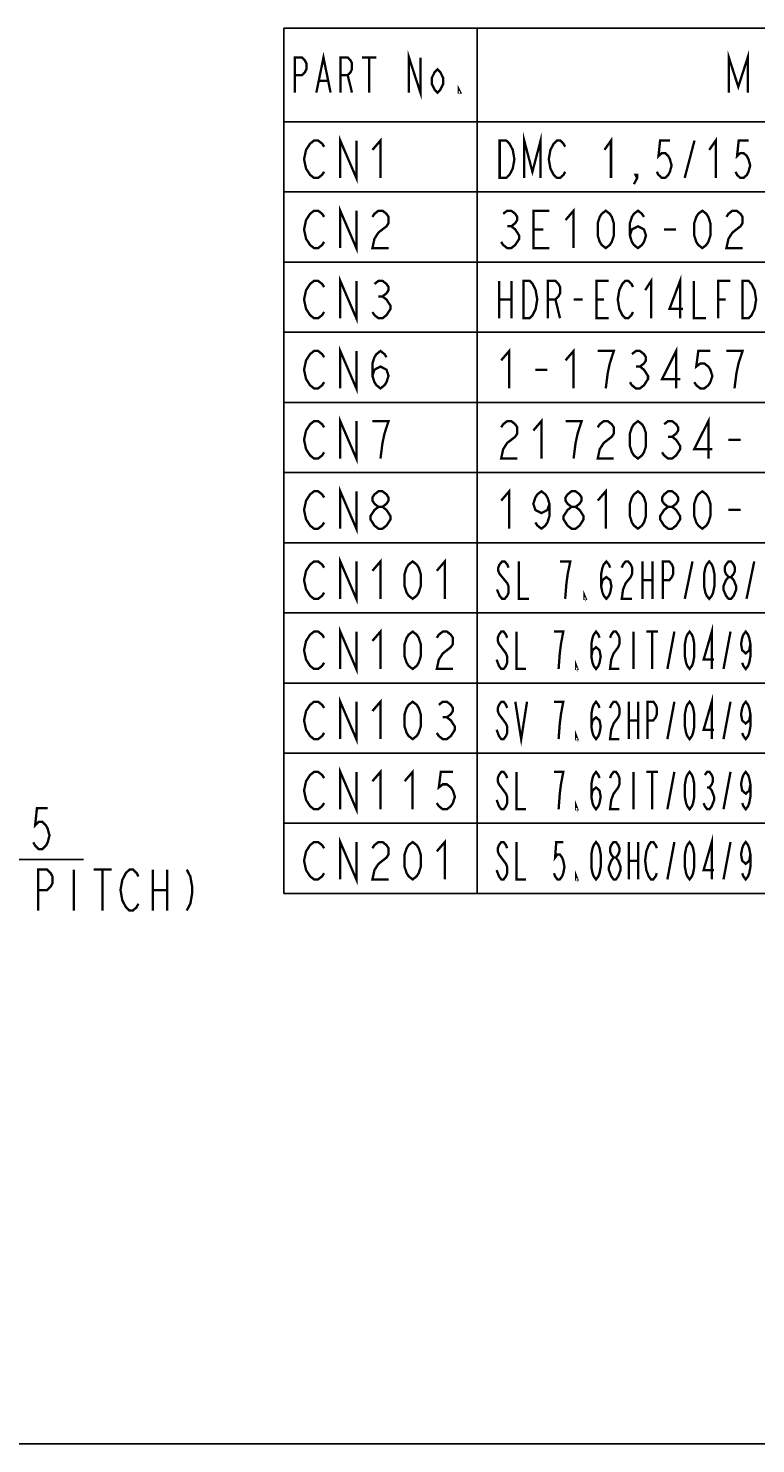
# Model space of a CAD drawing. Extents: x 0 to 1680, y 0 to 1188.
# Tile 3 of 53: x 472 to 721, y 0 to 484. Entities that reach past the tile are written whole.
import ezdxf

# ---------------------------------------------------------------- set-up
doc = ezdxf.new("R2010")
doc.units = 0
doc.header["$LTSCALE"] = 92.4
doc.layers.get('0').update_dxf_attribs({"linetype": 'CONTINUOUS'})
doc.layers.add('ALL_DIM', color=7, linetype='CONTINUOUS')
doc.layers.add('ALL_NOTE', color=7, linetype='CONTINUOUS')
doc.dimstyles.get("Standard").update_dxf_attribs({"dimtxt": 2.5, "dimasz": 2.5, "dimexe": 1.25, "dimexo": 0.625, "dimtad": 1, "dimcen": 2.5, "dimazin": 3, "dimtfac": 1, "dimtmove": 0, "dimatfit": 3})

# ---------------------------------------------------------------- blocks, each defined once
blk = doc.blocks.new('_OPEN')
at = {"color": 0, "linetype": 'BYBLOCK'}
for p, q in [((0, 0), (-1, 0.25)), ((-1, -0.25), (0, 0)), ((-1, 0), (0, 0))]:
    blk.add_line(p, q, dxfattribs=at)
blk = doc.blocks.new('_DOT')
at = {"color": 0, "linetype": 'BYBLOCK'}
blk.add_line((-0.25, 0), (-1, 0), dxfattribs=at)
at = {"color": 0, "linetype": 'BYBLOCK', "const_width": 0.25}
blk.add_lwpolyline([(-0.125, 0, 1), (0.125, 0, 1)], format="xyb", close=True, dxfattribs=at)
blk = doc.blocks.new('*D1')
at = {"layer": 'ALL_DIM', "color": 2, "linetype": 'CONTINUOUS'}
for p, q in [((294.28, 240.15), (294.28, 195.91)), ((354.28, 238.57), (354.28, 195.91)), ((294.28, 199.91), (293.28, 199.91)), ((293.28, 199.91), (324.28, 199.91)), ((491.17, 199.91), (324.28, 199.91)), ((354.28, 199.91), (491.17, 199.91))]:
    blk.add_line(p, q, dxfattribs=at)
at = {"layer": 'ALL_DIM', "color": 2, "linetype": 'CONTINUOUS', "xscale": 8, "yscale": 8, "zscale": 8}
blk.add_blockref('_DOT', (294.28, 199.91), dxfattribs=at)
at = {"layer": 'ALL_DIM', "color": 2, "linetype": 'CONTINUOUS', "xscale": 8, "yscale": 8, "zscale": 8, "rotation": 180}
blk.add_blockref('_OPEN', (354.28, 199.91), dxfattribs=at)

msp = doc.modelspace()

# ---------------------------------------------------------------- linework, layer by layer
at = {"color": 2, "linetype": 'CONTINUOUS'}
for p, q in [((559.726, 484.259), (1145.934, 484.259)), ((559.726, 484.259), (559.726, 188.259)), ((625.774, 484.259), (625.774, 188.259)), ((559.726, 452.259), (1145.934, 452.259)), ((559.726, 428.259), (1145.934, 428.259)), ((559.726, 404.259), (1145.934, 404.259)), ((559.726, 380.259), (1145.934, 380.259)), ((559.726, 356.259), (1145.934, 356.259)), ((559.726, 332.259), (1145.934, 332.259)), ((559.726, 308.259), (1145.934, 308.259)), ((559.726, 284.259), (1145.934, 284.259)), ((559.726, 260.259), (1145.934, 260.259)), ((559.726, 236.259), (1145.934, 236.259)), ((559.726, 212.259), (1145.934, 212.259)), ((559.726, 188.259), (1145.934, 188.259))]:
    msp.add_line(p, q, dxfattribs=at)
at = {"color": 7, "linetype": 'CONTINUOUS'}
msp.add_line((0, 0), (1680, 0), dxfattribs=at)
at = {"layer": 'ALL_DIM', "color": 2, "linetype": 'CONTINUOUS', "const_width": 0.8}
for points in [[(478.921, 217.413), (475.246, 217.413), (474.634, 211.58), (475.859, 212.747), (477.084, 212.747), (478.309, 211.58), (478.921, 210.413), (479.534, 208.08), (478.921, 205.747), (478.309, 204.58), (477.084, 203.413), (475.859, 203.413), (474.634, 204.58), (474.021, 205.747)], [(475.655, 182.413), (475.655, 196.413), (478.717, 196.413), (479.942, 195.247), (480.554, 194.08), (480.554, 191.747), (479.942, 190.58), (478.717, 189.413), (475.655, 189.413)], [(487.904, 196.413), (487.904, 182.413)], [(494.642, 196.413), (500.767, 196.413)], [(497.705, 196.413), (497.705, 182.413)], [(509.954, 184.747), (509.342, 183.58), (508.117, 182.413), (506.892, 182.413), (505.667, 183.58), (505.055, 184.747), (504.442, 185.913), (503.829, 189.413), (504.442, 192.913), (505.055, 194.08), (505.667, 195.247), (506.892, 196.413), (508.117, 196.413), (509.342, 195.247), (509.954, 194.08)], [(514.854, 196.413), (514.854, 182.413)], [(519.755, 196.413), (519.755, 182.413)], [(526.492, 196.413), (527.717, 194.08), (528.329, 190.58), (528.329, 188.247), (527.717, 184.747), (526.492, 182.413)], [(514.854, 189.413), (519.755, 189.413)]]:
    msp.add_lwpolyline(points, dxfattribs=at)
at = {"layer": 'ALL_NOTE', "color": 2, "linetype": 'CONTINUOUS', "const_width": 0.8}
for points in [[(563.5, 462.259), (563.5, 474.259), (565.937, 474.259), (566.912, 473.259), (567.4, 472.259), (567.4, 470.259), (566.912, 469.259), (565.937, 468.259), (563.5, 468.259)], [(570.812, 462.259), (573.25, 474.259), (575.687, 462.259)], [(579.1, 462.259), (579.1, 474.259), (581.537, 474.259), (582.512, 473.259), (583, 472.259), (583, 470.259), (582.512, 469.259), (581.537, 468.259), (579.1, 468.259)], [(586.412, 474.259), (591.287, 474.259)], [(588.85, 474.259), (588.85, 462.259)], [(602.5, 462.259), (602.5, 474.259), (606.4, 462.259), (606.4, 474.259)], [(711.909, 462.259), (711.909, 474.259), (715.134, 464.259), (718.359, 474.259), (718.359, 462.259)], [(614.2, 465.259), (613.225, 463.259), (612.25, 462.259), (611.275, 463.259), (610.3, 465.259), (610.3, 467.259), (611.275, 469.259), (612.25, 470.259), (613.225, 469.259), (614.2, 467.259), (614.2, 465.259)], [(571.787, 466.259), (574.712, 466.259)], [(581.537, 468.259), (583, 462.259)], [(620.05, 462.259), (619.562, 462.259), (619.562, 463.259), (620.05, 462.259)], [(573.486, 435.193), (572.798, 434.126), (571.422, 433.059), (570.046, 433.059), (568.67, 434.126), (567.982, 435.193), (567.294, 436.259), (566.606, 439.459), (567.294, 442.659), (567.982, 443.726), (568.67, 444.793), (570.046, 445.859), (571.422, 445.859), (572.798, 444.793), (573.486, 443.726)], [(578.99, 433.059), (578.99, 445.859), (584.494, 433.059), (584.494, 445.859)], [(589.998, 442.659), (592.75, 445.859), (592.75, 433.059)], [(633.518, 445.859), (635.758, 445.859), (636.878, 444.793), (637.438, 443.726), (637.998, 442.659), (638.558, 439.459), (637.998, 436.259), (637.438, 435.193), (636.878, 434.126), (635.758, 433.059), (633.518, 433.059), (633.518, 445.859)], [(641.918, 433.059), (641.918, 445.859), (644.718, 435.193), (647.518, 445.859), (647.518, 433.059)], [(655.918, 435.193), (655.358, 434.126), (654.238, 433.059), (653.118, 433.059), (651.998, 434.126), (651.438, 435.193), (650.878, 436.259), (650.318, 439.459), (650.878, 442.659), (651.438, 443.726), (651.998, 444.793), (653.118, 445.859), (654.238, 445.859), (655.358, 444.793), (655.918, 443.726)], [(669.358, 442.659), (671.598, 445.859), (671.598, 433.059)], [(691.758, 445.859), (688.398, 445.859), (687.838, 440.526), (688.958, 441.593), (690.078, 441.593), (691.198, 440.526), (691.758, 439.459), (692.318, 437.326), (691.758, 435.193), (691.198, 434.126), (690.078, 433.059), (688.958, 433.059), (687.838, 434.126), (687.278, 435.193)], [(696.798, 433.059), (700.158, 445.859)], [(705.198, 442.659), (707.438, 445.859), (707.438, 433.059)], [(718.638, 445.859), (715.278, 445.859), (714.718, 440.526), (715.838, 441.593), (716.958, 441.593), (718.078, 440.526), (718.638, 439.459), (719.198, 437.326), (718.638, 435.193), (718.078, 434.126), (716.958, 433.059), (715.838, 433.059), (714.718, 434.126), (714.158, 435.193)], [(680.558, 433.059), (679.998, 434.126), (680.558, 434.126), (680.558, 433.059), (679.438, 430.926)], [(573.486, 411.193), (572.798, 410.126), (571.422, 409.059), (570.046, 409.059), (568.67, 410.126), (567.982, 411.193), (567.294, 412.259), (566.606, 415.459), (567.294, 418.659), (567.982, 419.726), (568.67, 420.793), (570.046, 421.859), (571.422, 421.859), (572.798, 420.793), (573.486, 419.726)], [(578.99, 409.059), (578.99, 421.859), (584.494, 409.059), (584.494, 421.859)], [(589.998, 419.726), (590.686, 420.793), (592.062, 421.859), (593.438, 421.859), (594.814, 420.793), (595.502, 419.726), (595.502, 417.593), (594.814, 416.526), (593.438, 415.459), (592.062, 414.393), (590.686, 412.259), (589.998, 409.059), (595.502, 409.059)], [(634.718, 420.793), (636.094, 421.859), (637.47, 421.859), (638.846, 420.793), (639.534, 419.726), (639.534, 418.659), (638.846, 417.593), (637.47, 416.526), (638.846, 415.459), (639.534, 414.393), (640.222, 413.326), (640.222, 412.259), (639.534, 411.193), (638.846, 410.126), (637.47, 409.059), (636.094, 409.059), (634.718, 410.126), (634.03, 411.193)], [(650.542, 409.059), (645.038, 409.059), (645.038, 421.859), (650.542, 421.859)], [(656.046, 418.659), (658.798, 421.859), (658.798, 409.059)], [(669.806, 409.059), (668.43, 410.126), (667.742, 411.193), (667.054, 413.326), (667.054, 417.593), (667.742, 419.726), (668.43, 420.793), (669.806, 421.859), (671.182, 420.793), (671.87, 419.726), (672.558, 417.593), (672.558, 413.326), (671.87, 411.193), (671.182, 410.126), (669.806, 409.059)], [(678.062, 413.326), (678.75, 415.459), (680.814, 416.526), (682.878, 415.459), (683.566, 413.326), (682.878, 411.193), (682.19, 410.126), (680.814, 409.059), (679.438, 410.126), (678.75, 411.193), (678.062, 413.326), (678.062, 417.593), (678.75, 419.726), (679.438, 420.793), (680.814, 421.859), (682.19, 420.793), (682.878, 419.726)], [(702.83, 409.059), (701.454, 410.126), (700.766, 411.193), (700.078, 413.326), (700.078, 417.593), (700.766, 419.726), (701.454, 420.793), (702.83, 421.859), (704.206, 420.793), (704.894, 419.726), (705.582, 417.593), (705.582, 413.326), (704.894, 411.193), (704.206, 410.126), (702.83, 409.059)], [(711.086, 419.726), (711.774, 420.793), (713.15, 421.859), (714.526, 421.859), (715.902, 420.793), (716.59, 419.726), (716.59, 417.593), (715.902, 416.526), (714.526, 415.459), (713.15, 414.393), (711.774, 412.259), (711.086, 409.059), (716.59, 409.059)], [(636.094, 416.526), (637.47, 416.526)], [(645.038, 415.459), (648.478, 415.459)], [(689.758, 415.459), (693.886, 415.459)], [(573.486, 387.193), (572.798, 386.126), (571.422, 385.059), (570.046, 385.059), (568.67, 386.126), (567.982, 387.193), (567.294, 388.259), (566.606, 391.459), (567.294, 394.659), (567.982, 395.726), (568.67, 396.793), (570.046, 397.859), (571.422, 397.859), (572.798, 396.793), (573.486, 395.726)], [(578.99, 385.059), (578.99, 397.859), (584.494, 385.059), (584.494, 397.859)], [(590.686, 396.793), (592.062, 397.859), (593.438, 397.859), (594.814, 396.793), (595.502, 395.726), (595.502, 394.659), (594.814, 393.593), (593.438, 392.526), (594.814, 391.459), (595.502, 390.393), (596.19, 389.326), (596.19, 388.259), (595.502, 387.193), (594.814, 386.126), (593.438, 385.059), (592.062, 385.059), (590.686, 386.126), (589.998, 387.193)], [(633.358, 397.859), (633.358, 385.059)], [(637.518, 397.859), (637.518, 385.059)], [(641.678, 397.859), (643.758, 397.859), (644.798, 396.793), (645.318, 395.726), (645.838, 394.659), (646.358, 391.459), (645.838, 388.259), (645.318, 387.193), (644.798, 386.126), (643.758, 385.059), (641.678, 385.059), (641.678, 397.859)], [(649.998, 385.059), (649.998, 397.859), (652.598, 397.859), (653.638, 396.793), (654.158, 395.726), (654.158, 393.593), (653.638, 392.526), (652.598, 391.459), (649.998, 391.459)], [(670.798, 385.059), (666.638, 385.059), (666.638, 397.859), (670.798, 397.859)], [(679.118, 387.193), (678.598, 386.126), (677.558, 385.059), (676.518, 385.059), (675.478, 386.126), (674.958, 387.193), (674.438, 388.259), (673.918, 391.459), (674.438, 394.659), (674.958, 395.726), (675.478, 396.793), (676.518, 397.859), (677.558, 397.859), (678.598, 396.793), (679.118, 395.726)], [(683.278, 394.659), (685.358, 397.859), (685.358, 385.059)], [(695.238, 385.059), (695.238, 397.859), (691.598, 388.259), (696.278, 388.259)], [(699.918, 397.859), (699.918, 385.059), (704.078, 385.059)], [(708.238, 385.059), (708.238, 397.859), (712.398, 397.859)], [(716.558, 397.859), (718.638, 397.859), (719.678, 396.793), (720.198, 395.726), (720.718, 394.659), (721.238, 391.459), (720.718, 388.259), (720.198, 387.193), (719.678, 386.126), (718.638, 385.059), (716.558, 385.059), (716.558, 397.859)], [(592.062, 392.526), (593.438, 392.526)], [(633.358, 391.459), (637.518, 391.459)], [(652.598, 391.459), (654.158, 385.059)], [(658.838, 391.459), (661.958, 391.459)], [(666.638, 391.459), (669.238, 391.459)], [(708.238, 391.459), (710.838, 391.459)], [(573.486, 363.193), (572.798, 362.126), (571.422, 361.059), (570.046, 361.059), (568.67, 362.126), (567.982, 363.193), (567.294, 364.259), (566.606, 367.459), (567.294, 370.659), (567.982, 371.726), (568.67, 372.793), (570.046, 373.859), (571.422, 373.859), (572.798, 372.793), (573.486, 371.726)], [(578.99, 361.059), (578.99, 373.859), (584.494, 361.059), (584.494, 373.859)], [(589.998, 365.326), (590.686, 367.459), (592.75, 368.526), (594.814, 367.459), (595.502, 365.326), (594.814, 363.193), (594.126, 362.126), (592.75, 361.059), (591.374, 362.126), (590.686, 363.193), (589.998, 365.326), (589.998, 369.593), (590.686, 371.726), (591.374, 372.793), (592.75, 373.859), (594.126, 372.793), (594.814, 371.726)], [(634.03, 370.659), (636.782, 373.859), (636.782, 361.059)], [(656.046, 370.659), (658.798, 373.859), (658.798, 361.059)], [(669.806, 361.059), (670.494, 366.393), (671.182, 369.593), (671.87, 371.726), (672.558, 373.859), (667.054, 373.859)], [(678.75, 372.793), (680.126, 373.859), (681.502, 373.859), (682.878, 372.793), (683.566, 371.726), (683.566, 370.659), (682.878, 369.593), (681.502, 368.526), (682.878, 367.459), (683.566, 366.393), (684.254, 365.326), (684.254, 364.259), (683.566, 363.193), (682.878, 362.126), (681.502, 361.059), (680.126, 361.059), (678.75, 362.126), (678.062, 363.193)], [(693.886, 361.059), (693.886, 373.859), (689.07, 364.259), (695.262, 364.259)], [(705.582, 373.859), (701.454, 373.859), (700.766, 368.526), (702.142, 369.593), (703.518, 369.593), (704.894, 368.526), (705.582, 367.459), (706.27, 365.326), (705.582, 363.193), (704.894, 362.126), (703.518, 361.059), (702.142, 361.059), (700.766, 362.126), (700.078, 363.193)], [(713.838, 361.059), (714.526, 366.393), (715.214, 369.593), (715.902, 371.726), (716.59, 373.859), (711.086, 373.859)], [(680.126, 368.526), (681.502, 368.526)], [(645.726, 367.459), (649.854, 367.459)], [(573.486, 339.193), (572.798, 338.126), (571.422, 337.059), (570.046, 337.059), (568.67, 338.126), (567.982, 339.193), (567.294, 340.259), (566.606, 343.459), (567.294, 346.659), (567.982, 347.726), (568.67, 348.793), (570.046, 349.859), (571.422, 349.859), (572.798, 348.793), (573.486, 347.726)], [(578.99, 337.059), (578.99, 349.859), (584.494, 337.059), (584.494, 349.859)], [(592.75, 337.059), (593.438, 342.393), (594.126, 345.593), (594.814, 347.726), (595.502, 349.859), (589.998, 349.859)], [(634.03, 347.726), (634.718, 348.793), (636.094, 349.859), (637.47, 349.859), (638.846, 348.793), (639.534, 347.726), (639.534, 345.593), (638.846, 344.526), (637.47, 343.459), (636.094, 342.393), (634.718, 340.259), (634.03, 337.059), (639.534, 337.059)], [(645.038, 346.659), (647.79, 349.859), (647.79, 337.059)], [(658.798, 337.059), (659.486, 342.393), (660.174, 345.593), (660.862, 347.726), (661.55, 349.859), (656.046, 349.859)], [(667.054, 347.726), (667.742, 348.793), (669.118, 349.859), (670.494, 349.859), (671.87, 348.793), (672.558, 347.726), (672.558, 345.593), (671.87, 344.526), (670.494, 343.459), (669.118, 342.393), (667.742, 340.259), (667.054, 337.059), (672.558, 337.059)], [(680.814, 337.059), (679.438, 338.126), (678.75, 339.193), (678.062, 341.326), (678.062, 345.593), (678.75, 347.726), (679.438, 348.793), (680.814, 349.859), (682.19, 348.793), (682.878, 347.726), (683.566, 345.593), (683.566, 341.326), (682.878, 339.193), (682.19, 338.126), (680.814, 337.059)], [(689.758, 348.793), (691.134, 349.859), (692.51, 349.859), (693.886, 348.793), (694.574, 347.726), (694.574, 346.659), (693.886, 345.593), (692.51, 344.526), (693.886, 343.459), (694.574, 342.393), (695.262, 341.326), (695.262, 340.259), (694.574, 339.193), (693.886, 338.126), (692.51, 337.059), (691.134, 337.059), (689.758, 338.126), (689.07, 339.193)], [(704.894, 337.059), (704.894, 349.859), (700.078, 340.259), (706.27, 340.259)], [(691.134, 344.526), (692.51, 344.526)], [(711.774, 343.459), (715.902, 343.459)], [(573.486, 315.193), (572.798, 314.126), (571.422, 313.059), (570.046, 313.059), (568.67, 314.126), (567.982, 315.193), (567.294, 316.259), (566.606, 319.459), (567.294, 322.659), (567.982, 323.726), (568.67, 324.793), (570.046, 325.859), (571.422, 325.859), (572.798, 324.793), (573.486, 323.726)], [(578.99, 313.059), (578.99, 325.859), (584.494, 313.059), (584.494, 325.859)], [(592.062, 320.526), (590.686, 321.593), (589.998, 322.659), (589.998, 323.726), (590.686, 324.793), (592.062, 325.859), (593.438, 325.859), (594.814, 324.793), (595.502, 323.726), (595.502, 322.659), (594.814, 321.593), (593.438, 320.526)], [(634.03, 322.659), (636.782, 325.859), (636.782, 313.059)], [(650.542, 321.593), (649.854, 319.459), (647.79, 318.393), (645.726, 319.459), (645.038, 321.593), (645.726, 323.726), (646.414, 324.793), (647.79, 325.859), (649.166, 324.793), (649.854, 323.726), (650.542, 321.593), (650.542, 317.326), (649.854, 315.193), (649.166, 314.126), (647.79, 313.059), (646.414, 314.126), (645.726, 315.193)], [(658.11, 320.526), (656.734, 321.593), (656.046, 322.659), (656.046, 323.726), (656.734, 324.793), (658.11, 325.859), (659.486, 325.859), (660.862, 324.793), (661.55, 323.726), (661.55, 322.659), (660.862, 321.593), (659.486, 320.526)], [(667.054, 322.659), (669.806, 325.859), (669.806, 313.059)], [(680.814, 313.059), (679.438, 314.126), (678.75, 315.193), (678.062, 317.326), (678.062, 321.593), (678.75, 323.726), (679.438, 324.793), (680.814, 325.859), (682.19, 324.793), (682.878, 323.726), (683.566, 321.593), (683.566, 317.326), (682.878, 315.193), (682.19, 314.126), (680.814, 313.059)], [(691.134, 320.526), (689.758, 321.593), (689.07, 322.659), (689.07, 323.726), (689.758, 324.793), (691.134, 325.859), (692.51, 325.859), (693.886, 324.793), (694.574, 323.726), (694.574, 322.659), (693.886, 321.593), (692.51, 320.526)], [(702.83, 313.059), (701.454, 314.126), (700.766, 315.193), (700.078, 317.326), (700.078, 321.593), (700.766, 323.726), (701.454, 324.793), (702.83, 325.859), (704.206, 324.793), (704.894, 323.726), (705.582, 321.593), (705.582, 317.326), (704.894, 315.193), (704.206, 314.126), (702.83, 313.059)], [(592.062, 313.059), (590.686, 314.126), (589.998, 315.193), (589.31, 316.259), (589.31, 317.326), (589.998, 318.393), (590.686, 319.459), (592.062, 320.526), (593.438, 320.526), (594.814, 319.459), (595.502, 318.393), (596.19, 317.326), (596.19, 316.259), (595.502, 315.193), (594.814, 314.126), (593.438, 313.059), (592.062, 313.059)], [(658.11, 313.059), (656.734, 314.126), (656.046, 315.193), (655.358, 316.259), (655.358, 317.326), (656.046, 318.393), (656.734, 319.459), (658.11, 320.526), (659.486, 320.526), (660.862, 319.459), (661.55, 318.393), (662.238, 317.326), (662.238, 316.259), (661.55, 315.193), (660.862, 314.126), (659.486, 313.059), (658.11, 313.059)], [(691.134, 313.059), (689.758, 314.126), (689.07, 315.193), (688.382, 316.259), (688.382, 317.326), (689.07, 318.393), (689.758, 319.459), (691.134, 320.526), (692.51, 320.526), (693.886, 319.459), (694.574, 318.393), (695.262, 317.326), (695.262, 316.259), (694.574, 315.193), (693.886, 314.126), (692.51, 313.059), (691.134, 313.059)], [(711.774, 319.459), (715.902, 319.459)], [(573.486, 291.193), (572.798, 290.126), (571.422, 289.059), (570.046, 289.059), (568.67, 290.126), (567.982, 291.193), (567.294, 292.259), (566.606, 295.459), (567.294, 298.659), (567.982, 299.726), (568.67, 300.793), (570.046, 301.859), (571.422, 301.859), (572.798, 300.793), (573.486, 299.726)], [(578.99, 289.059), (578.99, 301.859), (584.494, 289.059), (584.494, 301.859)], [(589.998, 298.659), (592.75, 301.859), (592.75, 289.059)], [(603.758, 289.059), (602.382, 290.126), (601.694, 291.193), (601.006, 293.326), (601.006, 297.593), (601.694, 299.726), (602.382, 300.793), (603.758, 301.859), (605.134, 300.793), (605.822, 299.726), (606.51, 297.593), (606.51, 293.326), (605.822, 291.193), (605.134, 290.126), (603.758, 289.059)], [(612.014, 298.659), (614.766, 301.859), (614.766, 289.059)], [(636.558, 299.726), (636.118, 300.793), (635.238, 301.859), (634.358, 301.859), (633.478, 300.793), (633.038, 299.726), (633.038, 298.659), (633.478, 297.593), (634.358, 296.526), (635.238, 295.459), (636.118, 294.393), (636.558, 293.326), (636.558, 291.193), (636.118, 290.126), (635.238, 289.059), (634.358, 289.059), (633.478, 290.126), (633.038, 291.193), (632.598, 292.259)], [(640.078, 301.859), (640.078, 289.059), (643.598, 289.059)], [(655.918, 289.059), (656.358, 294.393), (656.798, 297.593), (657.238, 299.726), (657.678, 301.859), (654.158, 301.859)], [(668.238, 293.326), (668.678, 295.459), (669.998, 296.526), (671.318, 295.459), (671.758, 293.326), (671.318, 291.193), (670.878, 290.126), (669.998, 289.059), (669.118, 290.126), (668.678, 291.193), (668.238, 293.326), (668.238, 297.593), (668.678, 299.726), (669.118, 300.793), (669.998, 301.859), (670.878, 300.793), (671.318, 299.726)], [(675.278, 299.726), (675.718, 300.793), (676.598, 301.859), (677.478, 301.859), (678.358, 300.793), (678.798, 299.726), (678.798, 297.593), (678.358, 296.526), (677.478, 295.459), (676.598, 294.393), (675.718, 292.259), (675.278, 289.059), (678.798, 289.059)], [(682.318, 301.859), (682.318, 289.059)], [(685.838, 301.859), (685.838, 289.059)], [(689.358, 289.059), (689.358, 301.859), (691.558, 301.859), (692.438, 300.793), (692.878, 299.726), (692.878, 297.593), (692.438, 296.526), (691.558, 295.459), (689.358, 295.459)], [(696.838, 289.059), (699.478, 301.859)], [(705.198, 289.059), (704.318, 290.126), (703.878, 291.193), (703.438, 293.326), (703.438, 297.593), (703.878, 299.726), (704.318, 300.793), (705.198, 301.859), (706.078, 300.793), (706.518, 299.726), (706.958, 297.593), (706.958, 293.326), (706.518, 291.193), (706.078, 290.126), (705.198, 289.059)], [(711.798, 296.526), (710.918, 297.593), (710.478, 298.659), (710.478, 299.726), (710.918, 300.793), (711.798, 301.859), (712.678, 301.859), (713.558, 300.793), (713.998, 299.726), (713.998, 298.659), (713.558, 297.593), (712.678, 296.526)], [(717.958, 289.059), (720.598, 301.859)], [(682.318, 295.459), (685.838, 295.459)], [(711.798, 289.059), (710.918, 290.126), (710.478, 291.193), (710.038, 292.259), (710.038, 293.326), (710.478, 294.393), (710.918, 295.459), (711.798, 296.526), (712.678, 296.526), (713.558, 295.459), (713.998, 294.393), (714.438, 293.326), (714.438, 292.259), (713.998, 291.193), (713.558, 290.126), (712.678, 289.059), (711.798, 289.059)], [(662.958, 289.059), (662.518, 289.059), (662.518, 290.126), (662.958, 289.059)], [(573.486, 267.193), (572.798, 266.126), (571.422, 265.059), (570.046, 265.059), (568.67, 266.126), (567.982, 267.193), (567.294, 268.259), (566.606, 271.459), (567.294, 274.659), (567.982, 275.726), (568.67, 276.793), (570.046, 277.859), (571.422, 277.859), (572.798, 276.793), (573.486, 275.726)], [(578.99, 265.059), (578.99, 277.859), (584.494, 265.059), (584.494, 277.859)], [(589.998, 274.659), (592.75, 277.859), (592.75, 265.059)], [(603.758, 265.059), (602.382, 266.126), (601.694, 267.193), (601.006, 269.326), (601.006, 273.593), (601.694, 275.726), (602.382, 276.793), (603.758, 277.859), (605.134, 276.793), (605.822, 275.726), (606.51, 273.593), (606.51, 269.326), (605.822, 267.193), (605.134, 266.126), (603.758, 265.059)], [(612.014, 275.726), (612.702, 276.793), (614.078, 277.859), (615.454, 277.859), (616.83, 276.793), (617.518, 275.726), (617.518, 273.593), (616.83, 272.526), (615.454, 271.459), (614.078, 270.393), (612.702, 268.259), (612.014, 265.059), (617.518, 265.059)], [(636.078, 275.726), (635.678, 276.793), (634.878, 277.859), (634.078, 277.859), (633.278, 276.793), (632.878, 275.726), (632.878, 274.659), (633.278, 273.593), (634.078, 272.526), (634.878, 271.459), (635.678, 270.393), (636.078, 269.326), (636.078, 267.193), (635.678, 266.126), (634.878, 265.059), (634.078, 265.059), (633.278, 266.126), (632.878, 267.193), (632.478, 268.259)], [(639.278, 277.859), (639.278, 265.059), (642.478, 265.059)], [(653.678, 265.059), (654.078, 270.393), (654.478, 273.593), (654.878, 275.726), (655.278, 277.859), (652.078, 277.859)], [(664.878, 269.326), (665.278, 271.459), (666.478, 272.526), (667.678, 271.459), (668.078, 269.326), (667.678, 267.193), (667.278, 266.126), (666.478, 265.059), (665.678, 266.126), (665.278, 267.193), (664.878, 269.326), (664.878, 273.593), (665.278, 275.726), (665.678, 276.793), (666.478, 277.859), (667.278, 276.793), (667.678, 275.726)], [(671.278, 275.726), (671.678, 276.793), (672.478, 277.859), (673.278, 277.859), (674.078, 276.793), (674.478, 275.726), (674.478, 273.593), (674.078, 272.526), (673.278, 271.459), (672.478, 270.393), (671.678, 268.259), (671.278, 265.059), (674.478, 265.059)], [(679.278, 277.859), (679.278, 265.059)], [(683.678, 277.859), (687.678, 277.859)], [(685.678, 277.859), (685.678, 265.059)], [(690.878, 265.059), (693.278, 277.859)], [(698.478, 265.059), (697.678, 266.126), (697.278, 267.193), (696.878, 269.326), (696.878, 273.593), (697.278, 275.726), (697.678, 276.793), (698.478, 277.859), (699.278, 276.793), (699.678, 275.726), (700.078, 273.593), (700.078, 269.326), (699.678, 267.193), (699.278, 266.126), (698.478, 265.059)], [(706.078, 265.059), (706.078, 277.859), (703.278, 268.259), (706.878, 268.259)], [(710.078, 265.059), (712.478, 277.859)], [(719.278, 273.593), (718.878, 271.459), (717.678, 270.393), (716.478, 271.459), (716.078, 273.593), (716.478, 275.726), (716.878, 276.793), (717.678, 277.859), (718.478, 276.793), (718.878, 275.726), (719.278, 273.593), (719.278, 269.326), (718.878, 267.193), (718.478, 266.126), (717.678, 265.059), (716.878, 266.126), (716.478, 267.193)], [(660.078, 265.059), (659.678, 265.059), (659.678, 266.126), (660.078, 265.059)], [(706.078, 241.059), (706.078, 253.859), (703.278, 244.259), (706.878, 244.259)], [(573.486, 243.193), (572.798, 242.126), (571.422, 241.059), (570.046, 241.059), (568.67, 242.126), (567.982, 243.193), (567.294, 244.259), (566.606, 247.459), (567.294, 250.659), (567.982, 251.726), (568.67, 252.793), (570.046, 253.859), (571.422, 253.859), (572.798, 252.793), (573.486, 251.726)], [(578.99, 241.059), (578.99, 253.859), (584.494, 241.059), (584.494, 253.859)], [(589.998, 250.659), (592.75, 253.859), (592.75, 241.059)], [(603.758, 241.059), (602.382, 242.126), (601.694, 243.193), (601.006, 245.326), (601.006, 249.593), (601.694, 251.726), (602.382, 252.793), (603.758, 253.859), (605.134, 252.793), (605.822, 251.726), (606.51, 249.593), (606.51, 245.326), (605.822, 243.193), (605.134, 242.126), (603.758, 241.059)], [(612.702, 252.793), (614.078, 253.859), (615.454, 253.859), (616.83, 252.793), (617.518, 251.726), (617.518, 250.659), (616.83, 249.593), (615.454, 248.526), (616.83, 247.459), (617.518, 246.393), (618.206, 245.326), (618.206, 244.259), (617.518, 243.193), (616.83, 242.126), (615.454, 241.059), (614.078, 241.059), (612.702, 242.126), (612.014, 243.193)], [(636.078, 251.726), (635.678, 252.793), (634.878, 253.859), (634.078, 253.859), (633.278, 252.793), (632.878, 251.726), (632.878, 250.659), (633.278, 249.593), (634.078, 248.526), (634.878, 247.459), (635.678, 246.393), (636.078, 245.326), (636.078, 243.193), (635.678, 242.126), (634.878, 241.059), (634.078, 241.059), (633.278, 242.126), (632.878, 243.193), (632.478, 244.259)], [(638.878, 253.859), (640.878, 241.059), (642.878, 253.859)], [(653.678, 241.059), (654.078, 246.393), (654.478, 249.593), (654.878, 251.726), (655.278, 253.859), (652.078, 253.859)], [(664.878, 245.326), (665.278, 247.459), (666.478, 248.526), (667.678, 247.459), (668.078, 245.326), (667.678, 243.193), (667.278, 242.126), (666.478, 241.059), (665.678, 242.126), (665.278, 243.193), (664.878, 245.326), (664.878, 249.593), (665.278, 251.726), (665.678, 252.793), (666.478, 253.859), (667.278, 252.793), (667.678, 251.726)], [(671.278, 251.726), (671.678, 252.793), (672.478, 253.859), (673.278, 253.859), (674.078, 252.793), (674.478, 251.726), (674.478, 249.593), (674.078, 248.526), (673.278, 247.459), (672.478, 246.393), (671.678, 244.259), (671.278, 241.059), (674.478, 241.059)], [(677.678, 253.859), (677.678, 241.059)], [(680.878, 253.859), (680.878, 241.059)], [(684.078, 241.059), (684.078, 253.859), (686.078, 253.859), (686.878, 252.793), (687.278, 251.726), (687.278, 249.593), (686.878, 248.526), (686.078, 247.459), (684.078, 247.459)], [(690.878, 241.059), (693.278, 253.859)], [(698.478, 241.059), (697.678, 242.126), (697.278, 243.193), (696.878, 245.326), (696.878, 249.593), (697.278, 251.726), (697.678, 252.793), (698.478, 253.859), (699.278, 252.793), (699.678, 251.726), (700.078, 249.593), (700.078, 245.326), (699.678, 243.193), (699.278, 242.126), (698.478, 241.059)], [(710.078, 241.059), (712.478, 253.859)], [(719.278, 249.593), (718.878, 247.459), (717.678, 246.393), (716.478, 247.459), (716.078, 249.593), (716.478, 251.726), (716.878, 252.793), (717.678, 253.859), (718.478, 252.793), (718.878, 251.726), (719.278, 249.593), (719.278, 245.326), (718.878, 243.193), (718.478, 242.126), (717.678, 241.059), (716.878, 242.126), (716.478, 243.193)], [(614.078, 248.526), (615.454, 248.526)], [(677.678, 247.459), (680.878, 247.459)], [(660.078, 241.059), (659.678, 241.059), (659.678, 242.126), (660.078, 241.059)], [(573.486, 219.193), (572.798, 218.126), (571.422, 217.059), (570.046, 217.059), (568.67, 218.126), (567.982, 219.193), (567.294, 220.259), (566.606, 223.459), (567.294, 226.659), (567.982, 227.726), (568.67, 228.793), (570.046, 229.859), (571.422, 229.859), (572.798, 228.793), (573.486, 227.726)], [(578.99, 217.059), (578.99, 229.859), (584.494, 217.059), (584.494, 229.859)], [(589.998, 226.659), (592.75, 229.859), (592.75, 217.059)], [(601.006, 226.659), (603.758, 229.859), (603.758, 217.059)], [(617.518, 229.859), (613.39, 229.859), (612.702, 224.526), (614.078, 225.593), (615.454, 225.593), (616.83, 224.526), (617.518, 223.459), (618.206, 221.326), (617.518, 219.193), (616.83, 218.126), (615.454, 217.059), (614.078, 217.059), (612.702, 218.126), (612.014, 219.193)], [(636.078, 227.726), (635.678, 228.793), (634.878, 229.859), (634.078, 229.859), (633.278, 228.793), (632.878, 227.726), (632.878, 226.659), (633.278, 225.593), (634.078, 224.526), (634.878, 223.459), (635.678, 222.393), (636.078, 221.326), (636.078, 219.193), (635.678, 218.126), (634.878, 217.059), (634.078, 217.059), (633.278, 218.126), (632.878, 219.193), (632.478, 220.259)], [(639.278, 229.859), (639.278, 217.059), (642.478, 217.059)], [(653.678, 217.059), (654.078, 222.393), (654.478, 225.593), (654.878, 227.726), (655.278, 229.859), (652.078, 229.859)], [(664.878, 221.326), (665.278, 223.459), (666.478, 224.526), (667.678, 223.459), (668.078, 221.326), (667.678, 219.193), (667.278, 218.126), (666.478, 217.059), (665.678, 218.126), (665.278, 219.193), (664.878, 221.326), (664.878, 225.593), (665.278, 227.726), (665.678, 228.793), (666.478, 229.859), (667.278, 228.793), (667.678, 227.726)], [(671.278, 227.726), (671.678, 228.793), (672.478, 229.859), (673.278, 229.859), (674.078, 228.793), (674.478, 227.726), (674.478, 225.593), (674.078, 224.526), (673.278, 223.459), (672.478, 222.393), (671.678, 220.259), (671.278, 217.059), (674.478, 217.059)], [(679.278, 229.859), (679.278, 217.059)], [(683.678, 229.859), (687.678, 229.859)], [(685.678, 229.859), (685.678, 217.059)], [(690.878, 217.059), (693.278, 229.859)], [(698.478, 217.059), (697.678, 218.126), (697.278, 219.193), (696.878, 221.326), (696.878, 225.593), (697.278, 227.726), (697.678, 228.793), (698.478, 229.859), (699.278, 228.793), (699.678, 227.726), (700.078, 225.593), (700.078, 221.326), (699.678, 219.193), (699.278, 218.126), (698.478, 217.059)], [(703.678, 228.793), (704.478, 229.859), (705.278, 229.859), (706.078, 228.793), (706.478, 227.726), (706.478, 226.659), (706.078, 225.593), (705.278, 224.526), (706.078, 223.459), (706.478, 222.393), (706.878, 221.326), (706.878, 220.259), (706.478, 219.193), (706.078, 218.126), (705.278, 217.059), (704.478, 217.059), (703.678, 218.126), (703.278, 219.193)], [(710.078, 217.059), (712.478, 229.859)], [(719.278, 225.593), (718.878, 223.459), (717.678, 222.393), (716.478, 223.459), (716.078, 225.593), (716.478, 227.726), (716.878, 228.793), (717.678, 229.859), (718.478, 228.793), (718.878, 227.726), (719.278, 225.593), (719.278, 221.326), (718.878, 219.193), (718.478, 218.126), (717.678, 217.059), (716.878, 218.126), (716.478, 219.193)], [(704.478, 224.526), (705.278, 224.526)], [(660.078, 217.059), (659.678, 217.059), (659.678, 218.126), (660.078, 217.059)], [(706.078, 193.059), (706.078, 205.859), (703.278, 196.259), (706.878, 196.259)], [(573.486, 195.193), (572.798, 194.126), (571.422, 193.059), (570.046, 193.059), (568.67, 194.126), (567.982, 195.193), (567.294, 196.259), (566.606, 199.459), (567.294, 202.659), (567.982, 203.726), (568.67, 204.793), (570.046, 205.859), (571.422, 205.859), (572.798, 204.793), (573.486, 203.726)], [(578.99, 193.059), (578.99, 205.859), (584.494, 193.059), (584.494, 205.859)], [(589.998, 203.726), (590.686, 204.793), (592.062, 205.859), (593.438, 205.859), (594.814, 204.793), (595.502, 203.726), (595.502, 201.593), (594.814, 200.526), (593.438, 199.459), (592.062, 198.393), (590.686, 196.259), (589.998, 193.059), (595.502, 193.059)], [(603.758, 193.059), (602.382, 194.126), (601.694, 195.193), (601.006, 197.326), (601.006, 201.593), (601.694, 203.726), (602.382, 204.793), (603.758, 205.859), (605.134, 204.793), (605.822, 203.726), (606.51, 201.593), (606.51, 197.326), (605.822, 195.193), (605.134, 194.126), (603.758, 193.059)], [(612.014, 202.659), (614.766, 205.859), (614.766, 193.059)], [(636.078, 203.726), (635.678, 204.793), (634.878, 205.859), (634.078, 205.859), (633.278, 204.793), (632.878, 203.726), (632.878, 202.659), (633.278, 201.593), (634.078, 200.526), (634.878, 199.459), (635.678, 198.393), (636.078, 197.326), (636.078, 195.193), (635.678, 194.126), (634.878, 193.059), (634.078, 193.059), (633.278, 194.126), (632.878, 195.193), (632.478, 196.259)], [(639.278, 205.859), (639.278, 193.059), (642.478, 193.059)], [(655.278, 205.859), (652.878, 205.859), (652.478, 200.526), (653.278, 201.593), (654.078, 201.593), (654.878, 200.526), (655.278, 199.459), (655.678, 197.326), (655.278, 195.193), (654.878, 194.126), (654.078, 193.059), (653.278, 193.059), (652.478, 194.126), (652.078, 195.193)], [(666.478, 193.059), (665.678, 194.126), (665.278, 195.193), (664.878, 197.326), (664.878, 201.593), (665.278, 203.726), (665.678, 204.793), (666.478, 205.859), (667.278, 204.793), (667.678, 203.726), (668.078, 201.593), (668.078, 197.326), (667.678, 195.193), (667.278, 194.126), (666.478, 193.059)], [(672.478, 200.526), (671.678, 201.593), (671.278, 202.659), (671.278, 203.726), (671.678, 204.793), (672.478, 205.859), (673.278, 205.859), (674.078, 204.793), (674.478, 203.726), (674.478, 202.659), (674.078, 201.593), (673.278, 200.526)], [(677.678, 205.859), (677.678, 193.059)], [(680.878, 205.859), (680.878, 193.059)], [(687.278, 195.193), (686.878, 194.126), (686.078, 193.059), (685.278, 193.059), (684.478, 194.126), (684.078, 195.193), (683.678, 196.259), (683.278, 199.459), (683.678, 202.659), (684.078, 203.726), (684.478, 204.793), (685.278, 205.859), (686.078, 205.859), (686.878, 204.793), (687.278, 203.726)], [(690.878, 193.059), (693.278, 205.859)], [(698.478, 193.059), (697.678, 194.126), (697.278, 195.193), (696.878, 197.326), (696.878, 201.593), (697.278, 203.726), (697.678, 204.793), (698.478, 205.859), (699.278, 204.793), (699.678, 203.726), (700.078, 201.593), (700.078, 197.326), (699.678, 195.193), (699.278, 194.126), (698.478, 193.059)], [(710.078, 193.059), (712.478, 205.859)], [(719.278, 201.593), (718.878, 199.459), (717.678, 198.393), (716.478, 199.459), (716.078, 201.593), (716.478, 203.726), (716.878, 204.793), (717.678, 205.859), (718.478, 204.793), (718.878, 203.726), (719.278, 201.593), (719.278, 197.326), (718.878, 195.193), (718.478, 194.126), (717.678, 193.059), (716.878, 194.126), (716.478, 195.193)], [(672.478, 193.059), (671.678, 194.126), (671.278, 195.193), (670.878, 196.259), (670.878, 197.326), (671.278, 198.393), (671.678, 199.459), (672.478, 200.526), (673.278, 200.526), (674.078, 199.459), (674.478, 198.393), (674.878, 197.326), (674.878, 196.259), (674.478, 195.193), (674.078, 194.126), (673.278, 193.059), (672.478, 193.059)], [(677.678, 199.459), (680.878, 199.459)], [(660.078, 193.059), (659.678, 193.059), (659.678, 194.126), (660.078, 193.059)]]:
    msp.add_lwpolyline(points, dxfattribs=at)

# ---------------------------------------------------------------- dimensions: what is measured, and where the dimension line sits
at = {"layer": 'ALL_DIM', "color": 2, "linetype": 'CONTINUOUS'}
dim = msp.add_linear_dim(base=(294.276, 199.913), p1=(354.276, 239.572), p2=(294.276, 241.152), angle=180, dimstyle='Standard', override={"dimblk2": 'DOT', "dimsah": 1}, dxfattribs=at)
dim.commit()
dim.dimension.update_dxf_attribs({"geometry": '*D1', "text_midpoint": (416.038, 199.913), "dimtype": 128})

doc.saveas('drawing.dxf')
